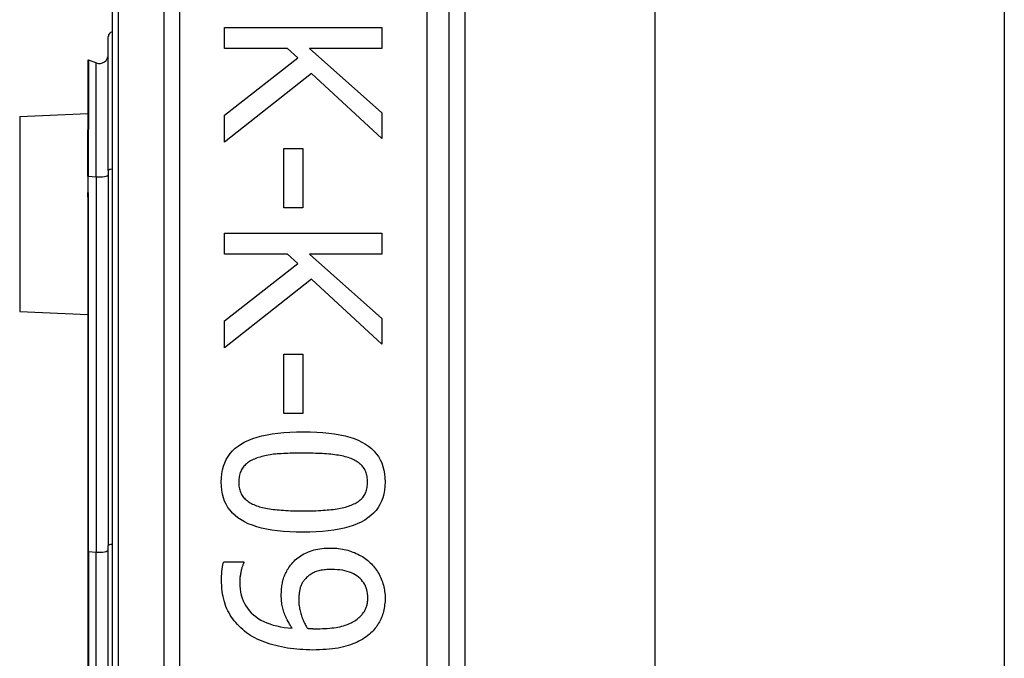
# Model space of a CAD drawing. Header units: inches. Extents: x 2 to 128, y 2 to 83.
# Tile 29 of 100: x 36.581 to 37.711, y 30.107 to 30.84. Entities that reach past the tile are written whole.
import ezdxf

# ---------------------------------------------------------------- set-up
doc = ezdxf.new("R2010")
doc.units = ezdxf.units.IN
doc.header["$LTSCALE"] = 7.686019
doc.header["$MEASUREMENT"] = 0
doc.layers.add('Visible Edges(ANSI)', color=7, linetype='Continuous', lineweight=25)
doc.layers.add('Visible Tangent Edges(ANSI)', color=7, linetype='Continuous', lineweight=25)

msp = doc.modelspace()

# ---------------------------------------------------------------- linework, layer by layer
at = {"layer": 'Visible Edges(ANSI)'}
for p, q in [((36.6868, 31.3916), (36.6868, 28.9257)), ((37.0736, 29.1761), (37.0736, 31.1412)), ((37.0917, 30.9814), (37.0917, 29.3358)), ((37.3097, 30.965), (37.3097, 29.3523)), ((37.7106, 30.965), (37.7106, 29.3523)), ((36.6825, 30.6672), (36.6825, 30.821)), ((36.8159, 30.8311), (36.9964, 30.8311)), ((36.8159, 30.8071), (36.8159, 30.8311)), ((36.9964, 30.8311), (36.9964, 30.8071)), ((36.888, 30.8071), (36.8159, 30.8071)), ((36.8999, 30.7965), (36.888, 30.8071)), ((36.9135, 30.8071), (36.9964, 30.7331)), ((36.9964, 30.8071), (36.9135, 30.8071)), ((36.659, 30.7933), (36.659, 30.7137)), ((36.6687, 30.7905), (36.6597, 30.7937)), ((36.8159, 30.7306), (36.8999, 30.7965)), ((36.9158, 30.7785), (36.8159, 30.6994)), ((36.9964, 30.7038), (36.9158, 30.7785)), ((36.5808, 30.7291), (36.659, 30.7326)), ((36.8159, 30.6994), (36.8159, 30.7306)), ((36.9964, 30.7331), (36.9964, 30.7038)), ((36.659, 30.7137), (36.659, 30.7129)), ((36.659, 30.6605), (36.659, 30.7129)), ((36.8839, 30.6924), (36.9059, 30.6924)), ((36.8839, 30.6241), (36.8839, 30.6924)), ((36.9059, 30.6924), (36.9059, 30.6241)), ((36.6825, 30.6672), (36.6825, 30.2364)), ((36.659, 30.6605), (36.659, 30.6438)), ((36.659, 30.6438), (36.659, 30.6363)), ((36.659, 30.6363), (36.659, 30.2296)), ((36.9059, 30.6241), (36.8839, 30.6241)), ((36.8159, 30.595), (36.9964, 30.595)), ((36.8159, 30.571), (36.8159, 30.595)), ((36.9964, 30.595), (36.9964, 30.571)), ((36.888, 30.571), (36.8159, 30.571)), ((36.8999, 30.5604), (36.888, 30.571)), ((36.9135, 30.571), (36.9964, 30.4969)), ((36.9964, 30.571), (36.9135, 30.571)), ((36.8159, 30.4945), (36.8999, 30.5604)), ((36.9158, 30.5424), (36.8159, 30.4633)), ((36.9964, 30.4677), (36.9158, 30.5424)), ((36.5808, 30.5052), (36.659, 30.5018)), ((36.8159, 30.4633), (36.8159, 30.4945)), ((36.9964, 30.4969), (36.9964, 30.4677)), ((36.8839, 30.4563), (36.9059, 30.4563)), ((36.8839, 30.388), (36.8839, 30.4563)), ((36.9059, 30.4563), (36.9059, 30.388)), ((36.9059, 30.388), (36.8839, 30.388)), ((36.6825, 30.0809), (36.6825, 30.2364)), ((36.659, 30.2296), (36.659, 30.0877)), ((36.8149, 30.2178), (36.8381, 30.2178)), ((36.8381, 30.2178), (36.8381, 30.2166))]:
    msp.add_line(p, q, dxfattribs=at)
at = {"layer": 'Visible Edges(ANSI)', "flags": 128}
for points in [[(36.8121, 30.3092), (36.8123, 30.3141), (36.8127, 30.3188), (36.8135, 30.3232), (36.8147, 30.3274), (36.8161, 30.3314), (36.8179, 30.3351), (36.82, 30.3387), (36.8224, 30.342), (36.8251, 30.3451), (36.8282, 30.348), (36.8316, 30.3506), (36.8353, 30.3531), (36.8393, 30.3553), (36.8437, 30.3573), (36.8484, 30.3592), (36.8535, 30.3608), (36.8588, 30.3623), (36.8646, 30.3635), (36.8706, 30.3646), (36.877, 30.3655), (36.8838, 30.3662), (36.8908, 30.3666), (36.8983, 30.3669), (36.906, 30.367)], [(36.906, 30.367), (36.914, 30.3669), (36.9216, 30.3666), (36.9288, 30.3662), (36.9357, 30.3655), (36.9422, 30.3646), (36.9483, 30.3635), (36.9541, 30.3622), (36.9595, 30.3608), (36.9645, 30.3591), (36.9692, 30.3572), (36.9735, 30.3552), (36.9775, 30.3529), (36.9811, 30.3505), (36.9844, 30.3478), (36.9874, 30.3449), (36.99, 30.3418), (36.9924, 30.3385), (36.9944, 30.3349), (36.9962, 30.3312), (36.9976, 30.3272), (36.9987, 30.3231), (36.9995, 30.3187), (36.9999, 30.3141), (37.0001, 30.3092)], [(36.8516, 30.3363), (36.8501, 30.3357), (36.8486, 30.3351), (36.8472, 30.3344), (36.8458, 30.3336), (36.8445, 30.3329), (36.8433, 30.3321), (36.8421, 30.3312), (36.841, 30.3303), (36.84, 30.3294), (36.839, 30.3284), (36.8381, 30.3274), (36.8372, 30.3263), (36.8364, 30.3252), (36.8356, 30.324), (36.835, 30.3228), (36.8344, 30.3215), (36.8339, 30.3202), (36.8334, 30.3188), (36.833, 30.3173), (36.8327, 30.3158), (36.8325, 30.3143), (36.8323, 30.3126), (36.8322, 30.311), (36.8321, 30.3092)], [(36.906, 30.3425), (36.9029, 30.3424), (36.8999, 30.3424), (36.8969, 30.3424), (36.894, 30.3423), (36.8913, 30.3423), (36.8886, 30.3422), (36.886, 30.3421), (36.8835, 30.3419), (36.881, 30.3418), (36.8787, 30.3416), (36.8764, 30.3415), (36.8743, 30.3413), (36.8722, 30.3411), (36.8701, 30.3408), (36.8681, 30.3405), (36.8661, 30.3402), (36.8641, 30.3399), (36.8622, 30.3395), (36.8604, 30.339), (36.8585, 30.3386), (36.8567, 30.338), (36.855, 30.3375), (36.8533, 30.3369), (36.8516, 30.3363)], [(36.961, 30.3362), (36.9595, 30.3368), (36.9578, 30.3373), (36.9561, 30.3378), (36.9543, 30.3383), (36.9525, 30.3388), (36.9506, 30.3392), (36.9486, 30.3396), (36.9466, 30.34), (36.9445, 30.3403), (36.9423, 30.3406), (36.9401, 30.3409), (36.9378, 30.3411), (36.9354, 30.3414), (36.933, 30.3415), (36.9305, 30.3417), (36.928, 30.3419), (36.9254, 30.342), (36.9228, 30.3421), (36.9201, 30.3422), (36.9174, 30.3423), (36.9146, 30.3424), (36.9118, 30.3424), (36.9089, 30.3424), (36.906, 30.3425)], [(36.98, 30.3092), (36.98, 30.3109), (36.9799, 30.3125), (36.9797, 30.3141), (36.9795, 30.3156), (36.9792, 30.317), (36.9789, 30.3184), (36.9784, 30.3198), (36.9779, 30.3211), (36.9774, 30.3224), (36.9767, 30.3236), (36.976, 30.3247), (36.9753, 30.3259), (36.9745, 30.3269), (36.9736, 30.3279), (36.9726, 30.3289), (36.9716, 30.3299), (36.9705, 30.3308), (36.9693, 30.3317), (36.9681, 30.3325), (36.9668, 30.3333), (36.9655, 30.3341), (36.9641, 30.3348), (36.9626, 30.3355), (36.961, 30.3362)], [(36.9062, 30.2516), (36.8982, 30.2517), (36.8907, 30.252), (36.8835, 30.2525), (36.8767, 30.2532), (36.8702, 30.2541), (36.8641, 30.2551), (36.8583, 30.2564), (36.8529, 30.2579), (36.8478, 30.2596), (36.8431, 30.2614), (36.8388, 30.2635), (36.8348, 30.2657), (36.8312, 30.2682), (36.8279, 30.2709), (36.8249, 30.2737), (36.8222, 30.2768), (36.8198, 30.2801), (36.8178, 30.2837), (36.816, 30.2874), (36.8146, 30.2913), (36.8135, 30.2955), (36.8127, 30.2999), (36.8123, 30.3045), (36.8121, 30.3092)], [(36.8321, 30.3092), (36.8322, 30.3076), (36.8323, 30.306), (36.8324, 30.3045), (36.8327, 30.303), (36.833, 30.3016), (36.8333, 30.3002), (36.8338, 30.2988), (36.8343, 30.2975), (36.8348, 30.2963), (36.8354, 30.2951), (36.8361, 30.2939), (36.8369, 30.2928), (36.8377, 30.2917), (36.8386, 30.2907), (36.8396, 30.2897), (36.8406, 30.2888), (36.8417, 30.2879), (36.8428, 30.287), (36.8441, 30.2862), (36.8453, 30.2854), (36.8467, 30.2846), (36.8481, 30.2839), (36.8496, 30.2833), (36.8512, 30.2826)], [(37.0001, 30.3092), (36.9999, 30.3044), (36.9994, 30.2998), (36.9986, 30.2954), (36.9975, 30.2912), (36.996, 30.2872), (36.9942, 30.2835), (36.9921, 30.28), (36.9897, 30.2766), (36.9869, 30.2735), (36.9838, 30.2707), (36.9804, 30.268), (36.9767, 30.2656), (36.9726, 30.2633), (36.9682, 30.2613), (36.9635, 30.2595), (36.9584, 30.2578), (36.9531, 30.2564), (36.9473, 30.2551), (36.9413, 30.254), (36.9349, 30.2532), (36.9282, 30.2525), (36.9212, 30.252), (36.9139, 30.2517), (36.9062, 30.2516)], [(36.9613, 30.2828), (36.9628, 30.2834), (36.9643, 30.2841), (36.9656, 30.2848), (36.967, 30.2855), (36.9682, 30.2863), (36.9694, 30.2871), (36.9706, 30.288), (36.9716, 30.2888), (36.9726, 30.2898), (36.9736, 30.2907), (36.9745, 30.2917), (36.9753, 30.2928), (36.976, 30.2939), (36.9767, 30.295), (36.9774, 30.2962), (36.9779, 30.2974), (36.9784, 30.2987), (36.9789, 30.3001), (36.9792, 30.3015), (36.9795, 30.3029), (36.9797, 30.3044), (36.9799, 30.306), (36.98, 30.3076), (36.98, 30.3092)], [(36.8512, 30.2826), (36.8527, 30.2821), (36.8543, 30.2815), (36.8559, 30.281), (36.8576, 30.2805), (36.8594, 30.2801), (36.8613, 30.2796), (36.8632, 30.2792), (36.8652, 30.2789), (36.8673, 30.2785), (36.8694, 30.2782), (36.8716, 30.2779), (36.8738, 30.2776), (36.8762, 30.2774), (36.8786, 30.2772), (36.881, 30.277), (36.8835, 30.2768), (36.8861, 30.2767), (36.8888, 30.2766), (36.8915, 30.2764), (36.8943, 30.2763), (36.8972, 30.2763), (36.9001, 30.2762), (36.9031, 30.2762), (36.9062, 30.2762)], [(36.9062, 30.2762), (36.9092, 30.2762), (36.9122, 30.2762), (36.9151, 30.2763), (36.918, 30.2763), (36.9208, 30.2764), (36.9235, 30.2766), (36.9262, 30.2767), (36.9288, 30.2768), (36.9313, 30.277), (36.9337, 30.2772), (36.9361, 30.2774), (36.9384, 30.2776), (36.9407, 30.2779), (36.9429, 30.2782), (36.945, 30.2785), (36.947, 30.2789), (36.949, 30.2792), (36.951, 30.2797), (36.9529, 30.2801), (36.9547, 30.2806), (36.9564, 30.2811), (36.9581, 30.2816), (36.9597, 30.2822), (36.9613, 30.2828)], [(36.8917, 30.2139), (36.893, 30.2154), (36.8943, 30.217), (36.8957, 30.2184), (36.8971, 30.2198), (36.8986, 30.2211), (36.9001, 30.2224), (36.9017, 30.2235), (36.9034, 30.2247), (36.9051, 30.2257), (36.9068, 30.2267), (36.9086, 30.2276), (36.9105, 30.2285), (36.9124, 30.2293), (36.9144, 30.23), (36.9164, 30.2307), (36.9186, 30.2313), (36.9207, 30.2318), (36.923, 30.2322), (36.9253, 30.2326), (36.9276, 30.2329), (36.9301, 30.2332), (36.9326, 30.2333), (36.9351, 30.2334), (36.9378, 30.2335)], [(36.9378, 30.2335), (36.9401, 30.2334), (36.9423, 30.2333), (36.9446, 30.2332), (36.9468, 30.233), (36.9489, 30.2327), (36.9511, 30.2323), (36.9532, 30.2319), (36.9553, 30.2315), (36.9573, 30.2309), (36.9593, 30.2303), (36.9613, 30.2297), (36.9632, 30.2289), (36.9651, 30.2282), (36.967, 30.2273), (36.9688, 30.2265), (36.9706, 30.2255), (36.9723, 30.2246), (36.974, 30.2236), (36.9756, 30.2225), (36.9772, 30.2214), (36.9787, 30.2202), (36.9802, 30.219), (36.9817, 30.2178), (36.9831, 30.2165)], [(36.8124, 30.1973), (36.8124, 30.1981), (36.8124, 30.199), (36.8124, 30.1998), (36.8124, 30.2006), (36.8125, 30.2015), (36.8125, 30.2023), (36.8126, 30.2032), (36.8126, 30.2041), (36.8127, 30.2049), (36.8127, 30.2058), (36.8128, 30.2067), (36.8129, 30.2076), (36.813, 30.2086), (36.8131, 30.2095), (36.8132, 30.2103), (36.8134, 30.2112), (36.8135, 30.2121), (36.8137, 30.2129), (36.8138, 30.2138), (36.814, 30.2146), (36.8142, 30.2154), (36.8144, 30.2162), (36.8146, 30.217), (36.8149, 30.2178)], [(36.8381, 30.2166), (36.8378, 30.2161), (36.8376, 30.2155), (36.8373, 30.2149), (36.837, 30.2142), (36.8367, 30.2135), (36.8364, 30.2127), (36.8362, 30.2119), (36.8359, 30.2111), (36.8356, 30.2101), (36.8354, 30.2092), (36.8351, 30.2082), (36.8348, 30.2071), (36.8346, 30.2061), (36.8344, 30.205), (36.8342, 30.2039), (36.834, 30.2028), (36.8338, 30.2017), (36.8337, 30.2007), (36.8336, 30.1996), (36.8335, 30.1985), (36.8334, 30.1974), (36.8334, 30.1963), (36.8333, 30.1952), (36.8333, 30.1941)], [(36.881, 30.179), (36.881, 30.1807), (36.8811, 30.1823), (36.8811, 30.1839), (36.8812, 30.1855), (36.8814, 30.187), (36.8816, 30.1886), (36.8817, 30.1901), (36.882, 30.1916), (36.8822, 30.193), (36.8825, 30.1945), (36.8828, 30.1959), (36.8832, 30.1973), (36.8836, 30.1986), (36.884, 30.2), (36.8845, 30.2014), (36.8851, 30.2028), (36.8857, 30.2042), (36.8864, 30.2055), (36.8872, 30.2069), (36.8879, 30.2083), (36.8888, 30.2097), (36.8897, 30.2111), (36.8907, 30.2125), (36.8917, 30.2139)], [(36.9831, 30.2165), (36.9844, 30.2152), (36.9857, 30.2139), (36.9869, 30.2126), (36.9881, 30.2111), (36.9892, 30.2097), (36.9903, 30.2082), (36.9913, 30.2066), (36.9922, 30.205), (36.9932, 30.2034), (36.994, 30.2017), (36.9949, 30.1999), (36.9956, 30.1981), (36.9963, 30.1963), (36.997, 30.1945), (36.9976, 30.1927), (36.9981, 30.1909), (36.9986, 30.189), (36.999, 30.1872), (36.9993, 30.1854), (36.9996, 30.1835), (36.9998, 30.1817), (37, 30.1798), (37.0001, 30.178), (37.0001, 30.1761)], [(36.9388, 30.2089), (36.9369, 30.2089), (36.9351, 30.2088), (36.9333, 30.2087), (36.9316, 30.2086), (36.93, 30.2084), (36.9284, 30.2082), (36.9268, 30.2079), (36.9254, 30.2076), (36.9239, 30.2072), (36.9226, 30.2069), (36.9212, 30.2064), (36.92, 30.206), (36.9188, 30.2055), (36.9176, 30.2049), (36.9164, 30.2043), (36.9153, 30.2036), (36.9142, 30.2029), (36.9131, 30.2022), (36.9121, 30.2014), (36.9111, 30.2005), (36.9101, 30.1996), (36.9091, 30.1987), (36.9082, 30.1977), (36.9073, 30.1966)], [(36.9803, 30.1763), (36.9803, 30.1787), (36.98, 30.1811), (36.9797, 30.1834), (36.9791, 30.1855), (36.9785, 30.1877), (36.9777, 30.1897), (36.9767, 30.1916), (36.9756, 30.1935), (36.9743, 30.1952), (36.9729, 30.1969), (36.9714, 30.1985), (36.9697, 30.2), (36.9678, 30.2015), (36.9658, 30.2027), (36.9637, 30.2039), (36.9615, 30.205), (36.9591, 30.2059), (36.9566, 30.2067), (36.954, 30.2074), (36.9512, 30.2079), (36.9483, 30.2083), (36.9453, 30.2086), (36.9421, 30.2088), (36.9388, 30.2089)], [(36.8412, 30.1363), (36.8389, 30.1381), (36.8367, 30.1399), (36.8346, 30.1418), (36.8326, 30.1437), (36.8307, 30.1457), (36.8288, 30.1478), (36.8271, 30.1499), (36.8254, 30.1521), (36.8239, 30.1543), (36.8224, 30.1566), (36.8211, 30.1589), (36.8198, 30.1613), (36.8186, 30.1638), (36.8175, 30.1664), (36.8165, 30.1691), (36.8157, 30.1718), (36.8149, 30.1747), (36.8142, 30.1777), (36.8137, 30.1807), (36.8132, 30.1838), (36.8129, 30.1871), (36.8126, 30.1904), (36.8124, 30.1938), (36.8124, 30.1973)], [(36.8333, 30.1941), (36.8334, 30.1902), (36.8337, 30.1865), (36.8343, 30.1829), (36.8351, 30.1794), (36.836, 30.1761), (36.8372, 30.173), (36.8386, 30.1699), (36.8403, 30.167), (36.8421, 30.1643), (36.8442, 30.1617), (36.8465, 30.1592), (36.849, 30.1569), (36.8517, 30.1547), (36.8546, 30.1527), (36.8576, 30.1508), (36.8609, 30.1492), (36.8643, 30.1476), (36.8679, 30.1463), (36.8718, 30.1451), (36.8758, 30.144), (36.8799, 30.1431), (36.8843, 30.1424), (36.8888, 30.1419), (36.8936, 30.1415)], [(36.9073, 30.1966), (36.9067, 30.1958), (36.9061, 30.195), (36.9056, 30.1942), (36.9051, 30.1934), (36.9046, 30.1925), (36.9042, 30.1916), (36.9038, 30.1908), (36.9034, 30.1899), (36.9031, 30.189), (36.9028, 30.188), (36.9025, 30.1871), (36.9023, 30.1861), (36.9021, 30.1852), (36.9019, 30.1842), (36.9017, 30.1832), (36.9016, 30.1822), (36.9015, 30.1812), (36.9014, 30.1801), (36.9013, 30.1791), (36.9012, 30.178), (36.9011, 30.1769), (36.9011, 30.1759), (36.9011, 30.1748), (36.901, 30.1736)], [(36.8936, 30.1415), (36.8925, 30.1431), (36.8915, 30.1446), (36.8905, 30.1462), (36.8896, 30.1478), (36.8887, 30.1493), (36.8879, 30.1509), (36.8871, 30.1524), (36.8864, 30.1539), (36.8857, 30.1554), (36.8851, 30.1569), (36.8845, 30.1584), (36.884, 30.1599), (36.8835, 30.1614), (36.8831, 30.1629), (36.8827, 30.1644), (36.8823, 30.1659), (36.882, 30.1675), (36.8818, 30.1691), (36.8815, 30.1707), (36.8813, 30.1723), (36.8812, 30.174), (36.8811, 30.1756), (36.881, 30.1773), (36.881, 30.179)], [(36.901, 30.1736), (36.9011, 30.1723), (36.9011, 30.171), (36.9012, 30.1697), (36.9013, 30.1683), (36.9015, 30.167), (36.9017, 30.1656), (36.902, 30.1642), (36.9022, 30.1628), (36.9026, 30.1613), (36.9029, 30.1599), (36.9033, 30.1584), (36.9038, 30.157), (36.9042, 30.1555), (36.9047, 30.154), (36.9052, 30.1526), (36.9058, 30.1513), (36.9063, 30.1499), (36.9069, 30.1486), (36.9075, 30.1473), (36.9082, 30.146), (36.9088, 30.1448), (36.9095, 30.1436), (36.9102, 30.1424), (36.911, 30.1413)], [(36.9701, 30.1536), (36.971, 30.1545), (36.9719, 30.1554), (36.9728, 30.1562), (36.9736, 30.1571), (36.9743, 30.158), (36.975, 30.1589), (36.9757, 30.1598), (36.9763, 30.1607), (36.9768, 30.1616), (36.9773, 30.1625), (36.9777, 30.1634), (36.9781, 30.1643), (36.9785, 30.1653), (36.9788, 30.1662), (36.9791, 30.1671), (36.9794, 30.1681), (36.9796, 30.1691), (36.9798, 30.1701), (36.98, 30.1711), (36.9801, 30.1721), (36.9802, 30.1731), (36.9803, 30.1742), (36.9803, 30.1752), (36.9803, 30.1763)], [(37.0001, 30.1761), (37.0001, 30.1741), (37, 30.172), (36.9998, 30.1701), (36.9996, 30.1681), (36.9994, 30.1662), (36.999, 30.1643), (36.9987, 30.1624), (36.9982, 30.1606), (36.9977, 30.1588), (36.9972, 30.157), (36.9966, 30.1553), (36.9959, 30.1536), (36.9952, 30.1519), (36.9944, 30.1503), (36.9936, 30.1487), (36.9927, 30.1472), (36.9918, 30.1456), (36.9908, 30.1442), (36.9898, 30.1427), (36.9887, 30.1413), (36.9876, 30.1399), (36.9864, 30.1386), (36.9851, 30.1373), (36.9838, 30.136)], [(36.9224, 30.1409), (36.9254, 30.1409), (36.9283, 30.141), (36.9311, 30.1411), (36.9338, 30.1412), (36.9365, 30.1415), (36.939, 30.1417), (36.9414, 30.142), (36.9438, 30.1424), (36.946, 30.1428), (36.9482, 30.1432), (36.9503, 30.1437), (36.9522, 30.1442), (36.9541, 30.1448), (36.956, 30.1454), (36.9577, 30.1461), (36.9594, 30.1468), (36.961, 30.1475), (36.9625, 30.1483), (36.9639, 30.1491), (36.9653, 30.1499), (36.9666, 30.1508), (36.9679, 30.1517), (36.969, 30.1526), (36.9701, 30.1536)], [(36.917, 30.1164), (36.9133, 30.1165), (36.9096, 30.1166), (36.9059, 30.1168), (36.9023, 30.117), (36.8987, 30.1173), (36.8952, 30.1177), (36.8917, 30.1182), (36.8882, 30.1187), (36.8847, 30.1193), (36.8813, 30.1199), (36.8779, 30.1207), (36.8746, 30.1215), (36.8713, 30.1224), (36.8681, 30.1233), (36.865, 30.1243), (36.862, 30.1254), (36.859, 30.1265), (36.8562, 30.1277), (36.8535, 30.129), (36.8508, 30.1303), (36.8483, 30.1317), (36.8458, 30.1332), (36.8435, 30.1347), (36.8412, 30.1363)], [(36.911, 30.1413), (36.9113, 30.1413), (36.9116, 30.1413), (36.9119, 30.1412), (36.9123, 30.1412), (36.9127, 30.1412), (36.9131, 30.1412), (36.9135, 30.1411), (36.9139, 30.1411), (36.9143, 30.1411), (36.9148, 30.1411), (36.9153, 30.141), (36.9157, 30.141), (36.9163, 30.141), (36.9168, 30.141), (36.9173, 30.1409), (36.9178, 30.1409), (36.9184, 30.1409), (36.9189, 30.1409), (36.9195, 30.1409), (36.92, 30.1409), (36.9206, 30.1409), (36.9212, 30.1409), (36.9218, 30.1409), (36.9224, 30.1409)], [(36.9838, 30.136), (36.9821, 30.1345), (36.9804, 30.133), (36.9785, 30.1316), (36.9765, 30.1303), (36.9745, 30.129), (36.9724, 30.1277), (36.9701, 30.1266), (36.9679, 30.1254), (36.9655, 30.1244), (36.963, 30.1234), (36.9604, 30.1224), (36.9578, 30.1216), (36.9551, 30.1207), (36.9522, 30.12), (36.9492, 30.1193), (36.9461, 30.1187), (36.9429, 30.1182), (36.9396, 30.1177), (36.9361, 30.1173), (36.9325, 30.117), (36.9288, 30.1168), (36.925, 30.1166), (36.9211, 30.1165), (36.917, 30.1164)]]:
    msp.add_lwpolyline(points, dxfattribs=at)
at = {"layer": 'Visible Edges(ANSI)'}
for centre, radius, start, end in [((36.6877, 30.821), 0.00516, 100.0205, 180), ((36.6722, 30.8002), 0.0103, 250, 0), ((36.6596, 30.7933), 0.000516, 70, 180)]:
    msp.add_arc(centre, radius, start, end, dxfattribs=at)
at = {"layer": 'Visible Tangent Edges(ANSI)'}
for p, q in [((36.6943, 28.9257), (36.6943, 31.3916)), ((36.7463, 31.1412), (36.7463, 29.1761)), ((36.7645, 29.1761), (36.7645, 31.1412)), ((37.0478, 31.1412), (37.0478, 29.1761)), ((36.6597, 30.7937), (36.6597, 30.714)), ((36.6687, 30.6598), (36.6687, 30.7905)), ((36.5808, 30.7291), (36.5808, 30.5052)), ((36.6594, 30.7131), (36.6594, 30.6606)), ((36.6594, 30.6438), (36.6594, 30.6606)), ((36.6594, 30.6606), (36.6687, 30.6598)), ((36.6687, 30.6598), (36.6687, 30.2289)), ((36.6597, 30.2297), (36.6597, 30.6364)), ((36.6597, 30.2297), (36.6597, 30.0876)), ((36.6597, 30.2297), (36.6687, 30.2289)), ((36.6687, 30.0884), (36.6687, 30.2289))]:
    msp.add_line(p, q, dxfattribs=at)
at = {"layer": 'Visible Tangent Edges(ANSI)', "flags": 128}
for points in [[(36.6594, 30.7131), (36.6594, 30.7131), (36.6593, 30.7132), (36.6593, 30.7132), (36.6593, 30.7133), (36.6593, 30.7133), (36.6593, 30.7134), (36.6592, 30.7134), (36.6592, 30.7134), (36.6592, 30.7135), (36.6592, 30.7135), (36.6592, 30.7135), (36.6591, 30.7135), (36.6591, 30.7136), (36.6591, 30.7136), (36.6591, 30.7136), (36.6591, 30.7136), (36.6591, 30.7136), (36.6591, 30.7137), (36.6591, 30.7137), (36.659, 30.7137), (36.659, 30.7137), (36.659, 30.7137), (36.659, 30.7137), (36.659, 30.7137)], [(36.6594, 30.7131), (36.6594, 30.7131), (36.6594, 30.7131), (36.6595, 30.7132), (36.6595, 30.7132), (36.6595, 30.7132), (36.6595, 30.7133), (36.6595, 30.7133), (36.6596, 30.7134), (36.6596, 30.7134), (36.6596, 30.7134), (36.6596, 30.7135), (36.6596, 30.7135), (36.6596, 30.7135), (36.6597, 30.7136), (36.6597, 30.7136), (36.6597, 30.7137), (36.6597, 30.7137), (36.6597, 30.7138), (36.6597, 30.7138), (36.6597, 30.7138), (36.6597, 30.7139), (36.6597, 30.7139), (36.6597, 30.714), (36.6597, 30.714)], [(36.659, 30.6363), (36.659, 30.6366), (36.659, 30.6369), (36.659, 30.6372), (36.6591, 30.6376), (36.6591, 30.6379), (36.6591, 30.6382), (36.6591, 30.6385), (36.6591, 30.6388), (36.6591, 30.6391), (36.6591, 30.6394), (36.6591, 30.6398), (36.6592, 30.6401), (36.6592, 30.6404), (36.6592, 30.6407), (36.6592, 30.641), (36.6592, 30.6413), (36.6592, 30.6416), (36.6593, 30.642), (36.6593, 30.6423), (36.6593, 30.6426), (36.6593, 30.6429), (36.6593, 30.6432), (36.6594, 30.6435), (36.6594, 30.6438)], [(36.6597, 30.6364), (36.6597, 30.6367), (36.6597, 30.637), (36.6597, 30.6373), (36.6597, 30.6376), (36.6597, 30.6379), (36.6597, 30.6383), (36.6597, 30.6386), (36.6597, 30.6389), (36.6597, 30.6392), (36.6596, 30.6395), (36.6596, 30.6398), (36.6596, 30.6401), (36.6596, 30.6404), (36.6596, 30.6407), (36.6596, 30.641), (36.6595, 30.6413), (36.6595, 30.6416), (36.6595, 30.642), (36.6595, 30.6423), (36.6595, 30.6426), (36.6594, 30.6429), (36.6594, 30.6432), (36.6594, 30.6435), (36.6594, 30.6438)]]:
    msp.add_lwpolyline(points, dxfattribs=at)
at = {"layer": 'Visible Tangent Edges(ANSI)'}
for centre, major_axis, ratio, start_param in [((36.6596, 30.7137), (-0.000516, 0), 0.548442, 4.363323), ((36.6593, 30.7129), (-0.000258, 0), 0.542742, 4.363323), ((36.6877, 30.6672), (-0.00516, 0), 0.245714, 4.887279), ((36.6593, 30.6605), (-0.000258, 0), 0.245714, 4.363323), ((36.6722, 30.6621), (0.0103, 0), 0.245714, 4.363323), ((36.6593, 30.6438), (-0.000258, 0), 0.245714, 4.363323), ((36.6596, 30.6363), (-0.000516, 0), 0.245714, 4.363323), ((36.6877, 30.2364), (-0.00516, 0), 0.245714, 4.887279), ((36.6596, 30.2296), (-0.000516, 0), 0.245714, 4.363323), ((36.6722, 30.2313), (0.0103, 0), 0.245714, 4.363323)]:
    msp.add_ellipse(centre, major_axis=major_axis, ratio=ratio, start_param=start_param, end_param=6.283185, dxfattribs=at)

doc.saveas('drawing.dxf')
